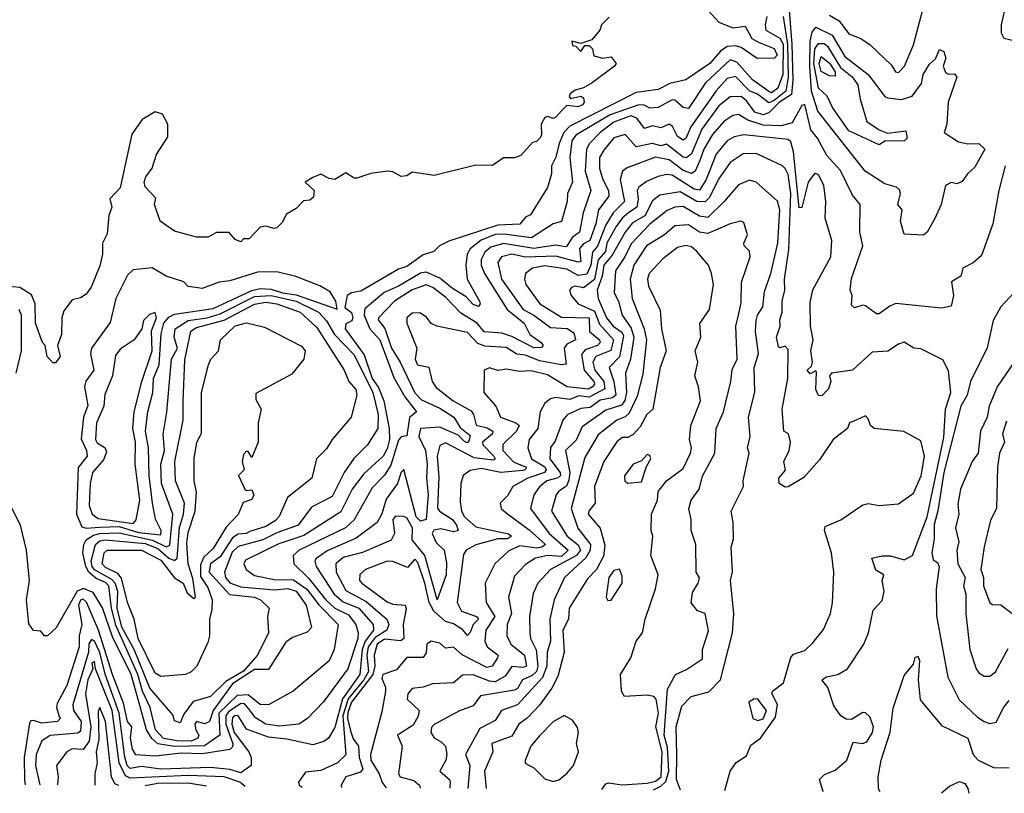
# Model space of a CAD drawing. Extents: x 1995148 to 2088947, y 769131 to 906009.
# Tile 59 of 256: x 2029375 to 2032937, y 770815 to 773613. Entities that reach past the tile are written whole.
import ezdxf

# ---------------------------------------------------------------- set-up
doc = ezdxf.new("R2010")
doc.units = 0

msp = doc.modelspace()

# ---------------------------------------------------------------- linework, layer by layer
at = {"layer": '0CON05XD'}
for points in [[(2032955.8, 773685), (2032936.8, 773643.2), (2032925.7, 773595), (2032926, 773565), (2032935.9, 773545.9), (2032976.2, 773536.2)], [(2031507.8, 773622.2), (2031480, 773595), (2031473.3, 773575), (2031445, 773540), (2031405, 773527.5), (2031372.5, 773535), (2031375, 773520), (2031387.5, 773517.5), (2031405, 773497.5), (2031420, 773520), (2031435, 773520), (2031447.7, 773507.7), (2031452.5, 773482.5), (2031485, 773474.4), (2031515, 773478.8), (2031532.5, 773455), (2031527.5, 773445), (2031445.8, 773384.2), (2031415, 773366.2), (2031385, 773358.8), (2031366.7, 773345), (2031363.3, 773335), (2031368.3, 773328.3), (2031405, 773336.7), (2031415, 773330), (2031417.5, 773315), (2031411.2, 773305), (2031395, 773298), (2031355, 773302.5), (2031335, 773283.3), (2031315, 773260), (2031305, 773256.2), (2031285, 773263.3), (2031275, 773258.8), (2031262, 773235), (2031262.5, 773195), (2031256.7, 773185), (2031245, 773172.5), (2031230.7, 773169.3), (2031188.3, 773121.7), (2031165, 773112.9), (2031125, 773112.9), (2031085, 773085.6), (2031025, 773086.7), (2030875, 773050), (2030795, 773061.2), (2030775, 773048.8), (2030755, 773046), (2030725, 773063.1), (2030705.4, 773065.4), (2030645, 773056.9), (2030595, 773040), (2030585, 773040), (2030555, 773058.9), (2030515, 773035.6), (2030495, 773038.5), (2030465, 773054), (2030435, 773042.9), (2030407.5, 773025), (2030440, 772995), (2030438.3, 772971.7), (2030425, 772960), (2030401.7, 772958.3), (2030375, 772930), (2030340.7, 772909.3), (2030325, 772880), (2030305, 772860), (2030295, 772857.5), (2030265, 772866.7), (2030245, 772863.3), (2030205, 772820), (2030185, 772820), (2030175, 772810), (2030155, 772817.5), (2030133, 772843), (2030087, 772843), (2030055, 772826.7), (2030015, 772826.2), (2029935, 772848.8), (2029883.3, 772885), (2029862.5, 772945), (2029867.1, 772967.1), (2029828.3, 773008.3), (2029825.7, 773025), (2029831.4, 773045), (2029853.6, 773076.4), (2029870.4, 773125), (2029911.1, 773188.9), (2029910.8, 773235), (2029891.8, 773271.8), (2029865, 773279.7), (2029818.3, 773251.7), (2029781, 773199), (2029738.5, 773005), (2029701.4, 772965), (2029707.8, 772935), (2029697.5, 772905), (2029691.2, 772838.8), (2029674.2, 772805), (2029674.3, 772765), (2029665, 772723.3), (2029633.9, 772646.1), (2029615, 772620), (2029595, 772607.5), (2029565, 772600), (2029535, 772560), (2029527.5, 772535), (2029526.7, 772475), (2029512, 772435), (2029521.2, 772395), (2029505, 772372.5), (2029495, 772372.5), (2029473.8, 772395), (2029467.5, 772435), (2029457.5, 772445), (2029432.5, 772515), (2029430.8, 772585), (2029417.6, 772617.6), (2029375, 772644.7), (2029325, 772648.9)], [(2031865, 773648), (2031905, 773604.7), (2031955, 773583.7), (2031999.4, 773589.4), (2032023.9, 773545), (2032050.8, 773530.8), (2032105, 773508.8), (2032116, 773485), (2032106.3, 773473.7), (2032042.9, 773472.9), (2031985, 773512.5), (2031965, 773518.4), (2031935, 773516.2), (2031910.3, 773499.7), (2031872, 773455), (2031785, 773396.1), (2031727.5, 773382.5), (2031685, 773361), (2031605, 773349.7), (2031365, 773227.8), (2031343.2, 773205), (2031326.6, 773165), (2031314.1, 773115.9), (2031298.8, 773085), (2031299.1, 773055), (2031285, 773005.8), (2031222.5, 772907.5), (2031205, 772898.6), (2031185, 772873.5), (2031105, 772870.2), (2030927.7, 772812.3), (2030893.8, 772795), (2030873.8, 772775), (2030835, 772762.7), (2030775, 772720.3), (2030745, 772710.7), (2030608.9, 772631.1), (2030575, 772624.8), (2030560, 772615), (2030551.7, 772571.7), (2030575, 772553.5), (2030580.3, 772535), (2030576.3, 772523.7), (2030555, 772512.5), (2030552.3, 772495), (2030620.7, 772400.7), (2030650.3, 772315), (2030672.5, 772282.5), (2030692.1, 772235), (2030712.2, 772135), (2030712.3, 772095), (2030705, 772061.4), (2030690.4, 772035), (2030619.9, 771970.1), (2030577.7, 771915), (2030536.6, 771833.4), (2030402.5, 771747.5), (2030312.1, 771717.9), (2030265.6, 771695), (2030191.5, 771658.5), (2030185.7, 771645), (2030194.3, 771625), (2030225, 771602.7), (2030295, 771588.1), (2030365, 771587.6), (2030413.9, 771553.9), (2030457.2, 771497.2), (2030527.5, 771425), (2030512.9, 771335), (2030495, 771294.3), (2030364.2, 771185), (2030275, 771135.6), (2030245, 771136.4), (2030201.7, 771171.7), (2030161.5, 771168.5), (2030095.1, 771105), (2030098.9, 771025), (2030043.8, 770986.2), (2029935, 770984.3), (2029874.4, 770994.4), (2029852.9, 771012.9), (2029833.4, 771045), (2029806.3, 771146.3), (2029777.8, 771245), (2029710.5, 771380.5), (2029675, 771486.2), (2029640.9, 771540.9), (2029606, 771556), (2029583.4, 771546.6), (2029506.6, 771413.4), (2029475, 771384.2), (2029464.3, 771384.3), (2029451.7, 771401.7), (2029425, 771403.3), (2029408.5, 771428.5), (2029400, 771515), (2029410.8, 771585), (2029399.5, 771695), (2029377.5, 771785), (2029346.8, 771846.8)], [(2032078.5, 773625), (2032071.8, 773595), (2032074.7, 773575), (2032125, 773546.6), (2032137.3, 773525), (2032136.1, 773415), (2032118.4, 773365), (2032095, 773348.9), (2032085, 773353.9), (2032026.7, 773395), (2031969.1, 773459.1), (2031945, 773467.5), (2031856.7, 773385), (2031795, 773291.9), (2031775, 773295.6), (2031745, 773322.5), (2031735, 773323.6), (2031685, 773295.4), (2031655, 773292.7), (2031633.7, 773303.7), (2031615, 773305.2), (2031511.4, 773268.6), (2031387.1, 773195), (2031372.1, 773175), (2031365.8, 773115), (2031374.7, 773025.3), (2031357.3, 772985), (2031355.4, 772955), (2031335, 772883.1), (2031305, 772874.4), (2031226.3, 772823.7), (2031127.1, 772837.1), (2031095.6, 772835.6), (2031044.3, 772815.7), (2031005.2, 772784.8), (2030994, 772765), (2030988.8, 772725), (2030994.4, 772675), (2031038.1, 772595), (2031041.4, 772585), (2031035, 772576), (2031015, 772583.1), (2030990.7, 772610.8), (2030940.7, 772640.7), (2030895, 772678.6), (2030845, 772700.4), (2030825, 772696.2), (2030745, 772649), (2030693.6, 772626.4), (2030623.2, 772566.8), (2030621.8, 772545), (2030641.3, 772495), (2030678.2, 772455), (2030728.6, 772318.6), (2030768.7, 772248.7), (2030810.6, 772195), (2030785.6, 772174.4), (2030775, 772108), (2030755, 772104.4), (2030745, 772092.2), (2030717.9, 772002.1), (2030695, 771966.1), (2030650.3, 771919.7), (2030585, 771804.5), (2030554.2, 771775.8), (2030385.6, 771695), (2030364.4, 771675), (2030366.7, 771645), (2030421.6, 771591.6), (2030482.7, 771515), (2030515, 771484.8), (2030565, 771460), (2030591.6, 771425), (2030600, 771395), (2030598.6, 771375), (2030562.7, 771265), (2030474.1, 771145.9), (2030415.6, 771085), (2030385, 771065.6), (2030315, 771058.2), (2030265, 771065.6), (2030227.5, 771087.5), (2030202.3, 771122.3), (2030188.7, 771138.7), (2030175, 771140), (2030130.8, 771109.2), (2030121.1, 771095), (2030120.6, 771065), (2030145.7, 770994.3), (2030145, 770982.9), (2030135, 770973.3), (2030035, 770958.1), (2029959.7, 770960.3), (2029865, 770949.5), (2029795, 770954.6), (2029783.3, 770975), (2029776, 771014), (2029780.3, 771055), (2029764.8, 771075), (2029750.8, 771140.8), (2029710.3, 771245), (2029659.5, 771405), (2029616.7, 771506.7), (2029605, 771517.3), (2029595, 771513.3), (2029587.9, 771495), (2029600.3, 771425), (2029590.5, 771385), (2029589.6, 771345), (2029545.2, 771205), (2029510.4, 771139.6), (2029508.2, 771125), (2029516.9, 771096.9), (2029521.9, 771085), (2029511.2, 771075), (2029455, 771068.4), (2029425, 771078.9), (2029415, 771077.5), (2029410.7, 771069.3), (2029390.6, 770945), (2029392.3, 770862.3), (2029394.7, 770846.2)], [(2032159.1, 773645), (2032168.8, 773525), (2032172.2, 773395), (2032167.3, 773342.7), (2032124.3, 773315), (2032085, 773276.5), (2032065, 773269.3), (2032035, 773278.3), (2032005, 773319.7), (2031985, 773335.3), (2031945, 773333.9), (2031905, 773301.1), (2031842.8, 773217.2), (2031805, 773127.7), (2031787.1, 773112.9), (2031775, 773115.8), (2031715, 773162.3), (2031695, 773157.1), (2031664.3, 773165.7), (2031605, 773152.8), (2031565, 773198.1), (2031525, 773185.4), (2031488.8, 773141.2), (2031472.8, 773115), (2031473.1, 773075), (2031484.2, 773035), (2031504.7, 772995), (2031506.7, 772975), (2031469.5, 772925), (2031459.6, 772875), (2031437.2, 772815), (2031415, 772802.6), (2031400.2, 772785), (2031405, 772738.9), (2031395, 772735.9), (2031315, 772758.1), (2031204.4, 772754.4), (2031155, 772764.7), (2031117.5, 772755), (2031104.7, 772735.3), (2031118.4, 772675), (2031196.7, 772565), (2031235, 772544.7), (2031295, 772499.3), (2031355.8, 772495.8), (2031380.1, 772480.1), (2031385.9, 772455), (2031355, 772439.2), (2031344.7, 772425), (2031352.5, 772367.5), (2031335.6, 772364.4), (2031255, 772378.9), (2031205, 772399.5), (2031173.2, 772403.2), (2031135, 772427.5), (2031058.3, 772431.7), (2031032.4, 772442.4), (2030995, 772481.5), (2030884.2, 772504.2), (2030864.2, 772514.2), (2030846.7, 772536.7), (2030822.5, 772552.5), (2030795, 772552.1), (2030775.5, 772535), (2030775.5, 772515.5), (2030812, 772425), (2030805.5, 772385), (2030814.6, 772365), (2030855, 772356), (2030867.5, 772305), (2030882.3, 772282.2), (2030943.5, 772235), (2031008, 772198), (2031017.3, 772185), (2031026, 772146), (2031066.7, 772136.7), (2031086.5, 772125), (2031085.4, 772115), (2031049.7, 772085), (2031050.8, 772075), (2031090.2, 772035), (2031095.3, 772024.7), (2031089.7, 772020.3), (2031018.9, 772028.9), (2030915, 772082.7), (2030895, 772072.5), (2030885.3, 772035), (2030891.9, 771958.1), (2030886.6, 771846.6), (2030893.6, 771835), (2030940.9, 771805), (2030955.7, 771785), (2030961.1, 771765), (2030945, 771760.3), (2030898.8, 771771.2), (2030873.3, 771766.7), (2030866.7, 771755), (2030881.8, 771721.8), (2030911.1, 771695), (2030918.8, 771648.8), (2030917.5, 771605), (2030885.5, 771514.5), (2030841.1, 771675), (2030795, 771731.8), (2030796, 771775), (2030775, 771811.5), (2030765, 771816.5), (2030735, 771816.9), (2030725.3, 771805), (2030730.9, 771755), (2030719.5, 771730.5), (2030615, 771686.4), (2030545, 771668.4), (2030518.8, 771645), (2030520.3, 771615), (2030555, 771548.7), (2030628.9, 771508.9), (2030703.8, 771445), (2030710.9, 771425), (2030703.1, 771405), (2030661.6, 771378.4), (2030635.1, 771345), (2030631, 771315), (2030636.9, 771255), (2030620.3, 771225), (2030563.5, 771156.5), (2030543.7, 771095), (2030555, 770954), (2030525, 770925.6), (2030465, 770897.9), (2030408.9, 770891.1), (2030384.2, 770855), (2030385.8, 770845), (2030396.6, 770837.8)], [(2032136.8, 773625), (2032153.3, 773523.3), (2032155.1, 773405), (2032146.9, 773355), (2032105, 773320.8), (2032085, 773311.8), (2032043.9, 773343.9), (2032015, 773356.2), (2031965, 773407.4), (2031935, 773400.9), (2031895, 773356.2), (2031803.6, 773225), (2031785, 773183.5), (2031775, 773177.7), (2031755, 773190.7), (2031736.3, 773226.3), (2031725, 773235.3), (2031695, 773221.8), (2031665, 773229.2), (2031635, 773219.5), (2031607.5, 773257.5), (2031585.6, 773265.6), (2031525, 773242.8), (2031475, 773205.3), (2031436.2, 773165), (2031425.3, 773145), (2031420.7, 773065), (2031441.8, 772995), (2031414.1, 772915), (2031400.7, 772845), (2031373.8, 772825), (2031355, 772794.4), (2031347.9, 772792.1), (2031315, 772797.8), (2031235, 772785.8), (2031125, 772804.1), (2031079.6, 772790.4), (2031057.8, 772772.2), (2031044.4, 772745.6), (2031044.8, 772725), (2031056.2, 772695), (2031138.7, 772565), (2031200.2, 772515), (2031220.4, 772475), (2031261.9, 772445), (2031268.6, 772435), (2031262.5, 772427.5), (2031235, 772425.9), (2031155, 772466.8), (2031118.8, 772478.8), (2031055, 772484.7), (2031029.7, 772515), (2030971.1, 772551.1), (2030915, 772609.7), (2030870, 772645), (2030845, 772654.2), (2030795, 772635.9), (2030730.4, 772595), (2030673.8, 772536.2), (2030672, 772528), (2030696.3, 772496.3), (2030720.3, 772425), (2030751.6, 772375), (2030805, 772263.8), (2030828.2, 772238.2), (2030895, 772208.1), (2030946.2, 772175), (2030968.1, 772138.1), (2031005, 772109.5), (2031001.7, 772091.7), (2030995, 772083.1), (2030985, 772086.2), (2030960.9, 772110.9), (2030895, 772139.2), (2030825.4, 772134.6), (2030818.9, 772105), (2030843.1, 772055), (2030849.6, 772005), (2030847.2, 771955), (2030853.2, 771895), (2030845.4, 771805), (2030825, 771799.6), (2030808.8, 771815), (2030765, 771986), (2030755, 771976), (2030741.8, 771935), (2030701.4, 771878.6), (2030685, 771826), (2030668.1, 771795), (2030591.7, 771738.3), (2030487.8, 771692.2), (2030446.6, 771663.4), (2030442.7, 771655), (2030447.3, 771635), (2030512.6, 771535), (2030545, 771507.6), (2030602, 771485), (2030654.2, 771425), (2030654.4, 771405), (2030624.9, 771365.1)], [(2032305, 773629.5), (2032339.4, 773609.4), (2032375, 773562.1), (2032418, 773545), (2032451.9, 773521.9), (2032528.7, 773448.7), (2032543.3, 773425), (2032555, 773422.3), (2032575.7, 773445), (2032608.3, 773521.7), (2032641.2, 773645)], [(2032645, 772834), (2032575, 772837.5), (2032562, 772885), (2032568, 772925), (2032552.5, 772945), (2032561.2, 772985), (2032558.3, 772998.3), (2032547.7, 773007.7), (2032505, 773019.2), (2032434.2, 773065), (2032262.3, 773282.3), (2032240.1, 773355), (2032233.1, 773445), (2032234.6, 773535.4), (2032242.1, 773567.9), (2032255, 773585.6), (2032315, 773557.1), (2032360.1, 773480.1), (2032445, 773414.3), (2032505, 773335.8), (2032515, 773330.5), (2032565, 773324.4), (2032603.6, 773336.4), (2032637.4, 773382.6), (2032643.6, 773415), (2032667.2, 773452.8), (2032688.1, 773471.9), (2032702.5, 773505), (2032718.3, 773498.3), (2032725.7, 773474.3), (2032716.2, 773445), (2032725, 773422.5), (2032735, 773416.2), (2032757.3, 773417.3), (2032765.8, 773405), (2032734.6, 773315.4), (2032728.9, 773235), (2032719.2, 773205), (2032771.3, 773171.3), (2032805, 773164.4), (2032845.7, 773165.7), (2032866.7, 773145), (2032830.5, 773079.5), (2032804.1, 773055.9), (2032785, 773027.5), (2032765, 773020), (2032745, 773023.8), (2032725, 773013.3), (2032708.5, 772945), (2032686.2, 772893.8), (2032658, 772845), (2032645, 772834)], [(2032485, 773160), (2032375, 773210.8), (2032315.8, 773295), (2032296.5, 773336.5), (2032265, 773365.6), (2032248.5, 773455), (2032252, 773508), (2032265, 773526.6), (2032285, 773526.5), (2032297.7, 773517.7), (2032345, 773440.4), (2032386.7, 773406.7), (2032407.7, 773377.7), (2032415.2, 773325.2), (2032439.4, 773245), (2032484.2, 773214.2), (2032515, 773203.1), (2032580.7, 773210.7), (2032585.3, 773185), (2032576.7, 773175), (2032505, 773174), (2032485, 773160)], [(2032325, 773409.1), (2032305, 773409.7), (2032275, 773425.8), (2032267, 773455), (2032275, 773479.6), (2032305, 773455.6), (2032324.8, 773425), (2032325, 773409.1)], [(2032940.5, 773085), (2032917.1, 772995), (2032895.6, 772874.4), (2032855, 772760.6), (2032825, 772733.3), (2032786.7, 772715), (2032780, 772685), (2032746.7, 772665), (2032753.1, 772615), (2032745, 772576.7), (2032709.7, 772569.7), (2032545, 772586.1), (2032522.9, 772577.1), (2032485, 772548.9), (2032475, 772549.5), (2032435, 772577.8), (2032425, 772580.8), (2032395, 772571.4), (2032385, 772580), (2032386.7, 772615), (2032380, 772635), (2032385, 772677.5), (2032425.8, 772795), (2032414.5, 772845), (2032415.5, 772945), (2032388.2, 772978.2), (2032345, 773067.1), (2032295, 773122.2), (2032261.1, 773185), (2032237.7, 773215), (2032215, 773306.7), (2032205, 773303.3), (2032169.4, 773240.6), (2032130.3, 773229.7), (2032065, 773231.7), (2032009.2, 773249.2), (2031975, 773270.4), (2031955, 773266.9), (2031922.1, 773245), (2031881.7, 773198.3), (2031850.4, 773145), (2031835.7, 773104.3), (2031818.2, 773065), (2031805, 773056.5), (2031775, 773067.9), (2031725, 773106.8), (2031675, 773115.3), (2031573, 773077), (2031555.8, 773065), (2031547.9, 773035), (2031562.6, 772955), (2031522.5, 772915), (2031495, 772871.1), (2031466, 772794), (2031447.7, 772772.3), (2031440.9, 772725), (2031427, 772693), (2031395, 772687.3), (2031355, 772711.3), (2031275, 772723.2), (2031230.8, 772715), (2031204.4, 772695), (2031200.9, 772675), (2031206.5, 772655), (2031256.7, 772585), (2031335, 772536.7), (2031434.7, 772534.7), (2031436.2, 772485), (2031472.2, 772455), (2031474.7, 772445), (2031465, 772434.8), (2031420.8, 772419.2), (2031407.9, 772402.1), (2031416.7, 772345), (2031452.2, 772305), (2031454.1, 772295), (2031447.4, 772285), (2031433.2, 772276.8), (2031355.5, 772285.5), (2031285, 772329.2), (2031225, 772343.1), (2031185, 772340.5), (2031135, 772348.6), (2031105, 772344.3), (2031075, 772354.4), (2031055.7, 772345), (2031054.3, 772265), (2031097.5, 772215), (2031114.2, 772175), (2031170, 772155), (2031182.1, 772145), (2031171.8, 772125), (2031122.9, 772077.1), (2031122.8, 772055), (2031162.2, 772012.2), (2031208, 771995), (2031203.5, 771985), (2031195, 771982.4), (2031115.2, 771975.2), (2031045, 771990), (2031005, 771982.2), (2030979.2, 771965), (2030971.4, 771935), (2030969.1, 771870.9), (2030973.6, 771835), (2030984.6, 771814.6), (2031025, 771778.9), (2031143.3, 771753.3), (2031154.4, 771745), (2031140, 771735), (2031105, 771735.3), (2031025, 771713.2), (2030990, 771695), (2030980.9, 771679.1), (2030957.3, 771505), (2030973.7, 771473.7), (2031028, 771455), (2031034.4, 771445), (2031015.3, 771425), (2031005, 771396.2), (2030995, 771385.8), (2030977, 771407), (2030945, 771427.6), (2030915, 771436.8), (2030873.6, 771473.6), (2030855.9, 771505), (2030840.6, 771575), (2030815, 771650), (2030805, 771661.5), (2030778.3, 771631.7), (2030725, 771653.3), (2030705, 771654.6), (2030626, 771625), (2030605, 771606), (2030604.3, 771585), (2030612.5, 771575), (2030705, 771507.7), (2030725, 771499.1), (2030769.2, 771495), (2030772.6, 771482.6), (2030762.4, 771425), (2030765.3, 771375), (2030753.6, 771366.4), (2030695, 771372.6), (2030667.8, 771355), (2030657.6, 771315), (2030659.5, 771275), (2030652.2, 771245), (2030575, 771144.8), (2030562.4, 771107.6), (2030561.3, 771085), (2030571.2, 771041.2), (2030581.8, 771011.8), (2030600.5, 770985), (2030603.2, 770945), (2030616.2, 770903.8), (2030608.3, 770891.7), (2030554.6, 770875), (2030537.5, 770845), (2030539.6, 770836.6)], [(2032283.5, 770821.9), (2032280.8, 770825), (2032269.2, 770865), (2032286.4, 770883.6), (2032325, 770898.9), (2032368, 770935), (2032390.5, 770999.5), (2032424.6, 770994.6), (2032439.3, 771000.7), (2032460, 771035), (2032463.5, 771055), (2032451.2, 771091.2), (2032435, 771106.2), (2032425, 771107.5), (2032385, 771082), (2032365, 771083.3), (2032345.8, 771095.8), (2032320.9, 771130.9), (2032298.3, 771198.3), (2032276.7, 771225), (2032293.6, 771236.4), (2032335.4, 771244.6), (2032370, 771265), (2032428.6, 771355), (2032445.6, 771395), (2032462.4, 771477.6), (2032495, 771512.5), (2032503.2, 771545), (2032495.7, 771585), (2032501.2, 771605), (2032472.5, 771622.5), (2032457.5, 771665), (2032495.6, 771674.4), (2032525.7, 771674.3), (2032575, 771660), (2032605, 771675.7), (2032658, 771815), (2032718.2, 772101.8), (2032724.1, 772205), (2032743.5, 772265), (2032735, 772343.3), (2032715, 772382.5), (2032635, 772422.5), (2032610, 772425), (2032575, 772446.2), (2032555, 772440), (2032515.8, 772414.2), (2032459.3, 772410.7), (2032387.5, 772345), (2032312.2, 772335), (2032304.7, 772325), (2032310, 772305), (2032301.5, 772278.5), (2032276.8, 772253.2), (2032265, 772253.3), (2032255.9, 772275.9), (2032257.7, 772337.7), (2032255, 772342.5), (2032235, 772332.5), (2032224.5, 772345), (2032239.7, 772360.3), (2032243.1, 772375), (2032237.1, 772415), (2032246.2, 772455), (2032235.5, 772505), (2032235, 772590), (2032244.2, 772635.8), (2032309.4, 772755), (2032313.3, 772815), (2032289.6, 772895), (2032292, 772955), (2032283.8, 773015), (2032265, 773052.2), (2032251.7, 773058.3), (2032227.6, 773025), (2032205, 772933.3), (2032195, 772932.5), (2032174.4, 773135), (2032165, 773171.9), (2032155, 773179.6), (2031995, 773196.5), (2031960.1, 773189.9), (2031934.6, 773175), (2031895, 773126.5), (2031857.3, 773032.7), (2031835, 772996.4), (2031815, 773000.5), (2031735, 773050.6), (2031715, 773052.8), (2031685, 773045.9), (2031642.3, 773027.7), (2031615, 773007.5), (2031609.3, 772995), (2031612.7, 772962.8), (2031608.1, 772935), (2031578, 772915), (2031555, 772895.8), (2031533.4, 772865), (2031499.2, 772805), (2031494.5, 772775), (2031468, 772745), (2031455, 772672.9), (2031415, 772643.4), (2031385, 772649.3), (2031370.8, 772645), (2031364.4, 772635), (2031370.6, 772615), (2031395.9, 772585.9), (2031455, 772558.8), (2031472.1, 772512.1), (2031523, 772455), (2031513.2, 772416.8), (2031460, 772395), (2031448.9, 772375), (2031456.1, 772345), (2031488.7, 772305), (2031491.6, 772278.4), (2031435, 772247.7), (2031397.5, 772252.5), (2031365, 772239.3), (2031313.3, 772246.7), (2031295, 772241.9), (2031275, 772226), (2031258.5, 772195), (2031250, 772135), (2031218.5, 772095), (2031213.6, 772065), (2031226.5, 772025), (2031275, 771995.5), (2031280.2, 771985), (2031274.1, 771975), (2031213.1, 771955), (2031159.4, 771925), (2031139.2, 771890.8), (2031113.3, 771865), (2031116.9, 771845), (2031135, 771829.3), (2031218.4, 771768.4), (2031277.3, 771715), (2031264.4, 771705), (2031245, 771701.3), (2031185, 771710), (2031145, 771692.5), (2031094.4, 771645), (2031058.6, 771575), (2031062.7, 771505), (2031093.7, 771455), (2031060.9, 771405), (2031058, 771365), (2031066.2, 771345), (2031105.6, 771315), (2031103.8, 771305), (2031084.4, 771275), (2031065, 771269.5), (2030975.5, 771315.5), (2030945, 771343.3), (2030915, 771339.5), (2030895, 771358.4), (2030864.2, 771365.8), (2030848, 771355), (2030845, 771322.5), (2030835, 771305.8), (2030775, 771306), (2030738.6, 771261.4), (2030688.6, 771245), (2030685, 771230), (2030698.8, 771198.8), (2030698.8, 771185), (2030685, 771110), (2030643.6, 770955), (2030645.5, 770935), (2030675, 770885.5), (2030686.1, 770853.9), (2030701.2, 770835.2)], [(2031925.6, 770824.9), (2031945.8, 770895), (2031967, 770927), (2032005, 770950), (2032020.5, 770989.5), (2032055.7, 771014.2), (2032109.9, 771090.1), (2032116.1, 771136.1), (2032096.2, 771176.2), (2032098.6, 771185), (2032138.6, 771215), (2032165, 771306.7), (2032175, 771318.8), (2032215, 771331.2), (2032245, 771358.8), (2032282.7, 771407.3), (2032308, 771465), (2032315.7, 771504.3), (2032320.6, 771615), (2032312.2, 771685), (2032286.7, 771765), (2032289.4, 771780.6), (2032345.5, 771804.5), (2032425, 771858.6), (2032445, 771862.9), (2032484.2, 771855.8), (2032555, 771862), (2032609.1, 771900.9), (2032636.3, 771963.7), (2032648.6, 772035), (2032635, 772090), (2032573.9, 772123.9), (2032466.7, 772135), (2032453.3, 772145), (2032445, 772170), (2032435, 772180), (2032403.9, 772166.1), (2032377.5, 772155), (2032370, 772135), (2032317.5, 772095), (2032268.5, 772021.5), (2032212.5, 771957.5), (2032155, 771923.8), (2032145, 771922), (2032122.9, 771935), (2032122.1, 771955), (2032145.7, 771984.3), (2032140, 772015), (2032158.5, 772055), (2032163.3, 772085), (2032156.2, 772115), (2032140, 772125), (2032133.9, 772205), (2032154.5, 772315), (2032155, 772420), (2032145, 772432.5), (2032125, 772426.2), (2032120.3, 772430.3), (2032112.9, 772465), (2032126.9, 772505), (2032125, 772527.5), (2032134.1, 772555), (2032133.2, 772595), (2032143.3, 772635), (2032142.4, 772675), (2032158, 772782), (2032164.6, 772985), (2032155, 773052.9), (2032145, 773074.5), (2032135, 773084.4), (2032039.6, 773129.6), (2031992.6, 773127.4), (2031945, 773096.4), (2031903.1, 773036.9), (2031870.3, 772969.7), (2031855, 772954.1), (2031825, 772955.8), (2031765, 772990.2), (2031691.1, 772978.9), (2031665, 772958.5), (2031636.2, 772903.8), (2031592.1, 772877.9), (2031565, 772844.7), (2031518.5, 772761.5), (2031488.1, 772725), (2031481.8, 772685), (2031464.2, 772635), (2031467.5, 772605), (2031498, 772535), (2031522.6, 772505), (2031552.9, 772482.9), (2031559.6, 772469.6), (2031545, 772393.6), (2031507.5, 772355), (2031524.9, 772304.9), (2031531.2, 772255), (2031519.4, 772245), (2031475, 772236.7), (2031439.2, 772210.8), (2031405, 772206.5), (2031355.7, 772184.3), (2031340.4, 772165), (2031311.8, 772088.2), (2031295, 772065.6), (2031292.5, 772025), (2031330, 771975), (2031331.6, 771965), (2031323.6, 771956.4), (2031282.1, 771945), (2031255, 771923.6), (2031234.5, 771895), (2031222.7, 771845), (2031290, 771755), (2031358.7, 771695), (2031335, 771671.9), (2031285, 771674.8), (2031241.4, 771665), (2031205, 771642.5), (2031165, 771600), (2031143.3, 771525), (2031154.1, 771465), (2031138, 771425), (2031136.8, 771385), (2031151.8, 771355), (2031201.8, 771315), (2031208.2, 771275), (2031195, 771269.7), (2031155, 771273.5), (2031131.3, 771238.7), (2031095, 771218.4), (2031075, 771220.2), (2031015, 771244), (2030977.3, 771242.7), (2030945, 771214.4), (2030868.8, 771211.2), (2030835, 771198.9), (2030795, 771194.1), (2030778.8, 771175), (2030776.2, 771155), (2030820, 771115), (2030816.5, 771093.5), (2030798.3, 771061.7), (2030742.3, 771025), (2030758.5, 770985), (2030745.7, 770885), (2030751.4, 770875), (2030800.9, 770860.9), (2030821.2, 770845), (2030824.2, 770834.2)], [(2031765.2, 770826.3), (2031751.8, 770865), (2031752.8, 770955), (2031750, 771055), (2031770.3, 771129.7), (2031804.2, 771165), (2031867.8, 771182.2), (2031910, 771225), (2031954, 771395), (2031958.8, 771465), (2031947.1, 771585), (2031953.6, 771616.4), (2031948.5, 771705), (2031957.3, 771735), (2031956.7, 771795), (2031949.2, 771835), (2031994.2, 771925), (2031992.9, 771945), (2032014.2, 772045), (2032008.6, 772065), (2032017.8, 772105), (2032012.2, 772175), (2032034.6, 772265.4), (2032031.8, 772355), (2032048.5, 772405), (2032037.5, 772485), (2032039.5, 772525), (2032044.5, 772545), (2032063.3, 772575), (2032070.2, 772629.8), (2032092.7, 772695), (2032118.1, 772805), (2032125.4, 772925), (2032116.4, 772956.4), (2032040, 773025), (2032015, 773032.5), (2031975, 773015.7), (2031923.9, 772955), (2031865, 772898), (2031835, 772902), (2031775, 772937.2), (2031745, 772934.7), (2031717.3, 772922.7), (2031655, 772873.1), (2031587.3, 772802.7), (2031564.7, 772755), (2031530.4, 772705), (2031525.5, 772625), (2031541.8, 772595), (2031554.8, 772544.8), (2031587.5, 772497.5), (2031596.3, 772465), (2031584.3, 772385), (2031567.2, 772335), (2031569.8, 772265), (2031563.8, 772236.2), (2031551.7, 772218.3), (2031495, 772200.3), (2031409.8, 772140.2), (2031387.8, 772092.2), (2031349.5, 772055), (2031365.5, 771975.5), (2031362.1, 771947.9), (2031353.5, 771926.5), (2031325, 771908.2), (2031315.4, 771895), (2031299.3, 771835), (2031355.9, 771745), (2031395, 771713.9), (2031403.8, 771695), (2031389.5, 771675), (2031295.5, 771625), (2031249.1, 771575), (2031232.8, 771537.2), (2031219.1, 771455), (2031220.4, 771395), (2031223.2, 771375), (2031243.9, 771333.9), (2031249.4, 771275), (2031245, 771256.1), (2031228.8, 771241.2), (2031194.2, 771225.8), (2031175.7, 771194.3), (2031165, 771187.8), (2031042, 771168), (2031015, 771131.5), (2030966.2, 771113.8), (2030875, 771063.5), (2030865, 771053.1), (2030861.9, 771035), (2030875, 771016.2), (2030899.2, 771000.8), (2030915.4, 770985.4), (2030920, 770955), (2030916.1, 770935), (2030894.4, 770895), (2030930, 770865), (2030932.1, 770855), (2030930.6, 770833.3)], [(2031667.9, 770827.1), (2031695, 770840.3), (2031712.3, 770857.7), (2031723.2, 770895), (2031718.8, 770981.2), (2031706.2, 771025), (2031718.5, 771191.5), (2031748, 771245), (2031787.7, 771262.3), (2031845, 771302), (2031845.7, 771335), (2031867.1, 771402.9), (2031855.5, 771465.5), (2031827.5, 771475), (2031804.5, 771504.5), (2031808.9, 771541.1), (2031830, 771575), (2031833.9, 771593.9), (2031822.5, 771615), (2031821.4, 771715), (2031804.4, 771765), (2031804.2, 771805), (2031795.9, 771844.1), (2031804.2, 771875), (2031833.5, 771915), (2031845, 771962), (2031890, 772045), (2031894.3, 772135), (2031921.5, 772195), (2031947.8, 772305), (2031952.1, 772347.9), (2031971.1, 772385), (2031965.5, 772505), (2031975.3, 772544.7), (2031985, 772590), (2031986.1, 772663.9), (2032018, 772755), (2032015.3, 772775.3), (2031995.6, 772795.6), (2031994.4, 772805), (2032008.2, 772835), (2031995, 772880), (2031983.8, 772883.8), (2031945, 772874.4), (2031865, 772839.7), (2031835, 772844.7), (2031795, 772871.2), (2031745, 772867.1), (2031707.3, 772835), (2031642.3, 772795), (2031596.6, 772725), (2031583.2, 772675), (2031591.1, 772605), (2031634.8, 772495), (2031643.1, 772455), (2031629.1, 772330.9), (2031608.7, 772251.3), (2031579.8, 772190.2), (2031565, 772177.1), (2031535, 772164.6), (2031467.9, 772112.1), (2031419.4, 772029.4), (2031370.4, 771845), (2031393.9, 771773.8), (2031439.8, 771715), (2031438.3, 771695), (2031422.9, 771667.1), (2031346.1, 771595), (2031308.9, 771515), (2031292.8, 771445), (2031295.3, 771365.3), (2031283.5, 771325), (2031281.7, 771275), (2031266.4, 771233.6), (2031175.5, 771135), (2031117.8, 771115), (2031095, 771078.2), (2031040, 771050), (2030988.2, 770955), (2031003.1, 770915), (2030996.4, 770832.8)], [(2031481.5, 770828.7), (2031495, 770849.2), (2031505, 770852.9), (2031555, 770845.3), (2031645, 770851.9), (2031675, 770859.4), (2031695.2, 770875), (2031699.4, 770965), (2031676.8, 771055), (2031685.6, 771105), (2031677.3, 771155), (2031669.2, 771165), (2031645, 771170.4), (2031563.3, 771165), (2031552, 771185), (2031548.5, 771245), (2031586, 771305), (2031605.6, 771365), (2031628.6, 771395), (2031637.5, 771445), (2031675.6, 771555), (2031684.4, 771605), (2031658, 771675), (2031666.2, 771745), (2031660, 771765), (2031660.8, 771825), (2031682.5, 771875), (2031685, 771906.7), (2031714.6, 771945.4), (2031775, 771989.4), (2031802.5, 772045), (2031805.5, 772065), (2031798.5, 772095), (2031803.5, 772145), (2031837.5, 772235), (2031830.5, 772285), (2031817.3, 772325), (2031828.6, 772375), (2031818.6, 772415), (2031839.4, 772465), (2031835.5, 772514.5), (2031871.1, 772565), (2031885.7, 772655), (2031877.5, 772695), (2031867.1, 772725), (2031825, 772774.4), (2031805, 772791.1), (2031785, 772796.7), (2031755, 772788.6), (2031701.5, 772748.5), (2031652.3, 772695), (2031646.9, 772675), (2031649.4, 772649.4), (2031692.6, 772562.6), (2031697.5, 772495), (2031714.2, 772415), (2031691.6, 772355), (2031665.4, 772205), (2031644.4, 772185.6), (2031619.4, 772140.6), (2031595, 772112.7), (2031575, 772102.2), (2031555, 772101.8), (2031535, 772086.4), (2031488.5, 772015), (2031454.6, 771925), (2031456.5, 771865), (2031435, 771838.5), (2031432.1, 771825), (2031474.5, 771774.5), (2031492, 771712), (2031487.2, 771672.8), (2031461.5, 771625), (2031428.7, 771591.3), (2031362.9, 771485), (2031360.7, 771445), (2031340.2, 771405), (2031344.6, 771325), (2031322.4, 771237.6), (2031300, 771195), (2031255, 771134.3), (2031211.7, 771088.3), (2031180.5, 771065), (2031155, 771021.1), (2031083.1, 770995), (2031087.1, 770965), (2031056.7, 770895), (2031062.7, 770832.2)], [(2029885, 771750.4), (2029887.3, 771765), (2029866.8, 771806.7), (2029855.3, 771865), (2029842.9, 771965), (2029840.7, 772065), (2029830, 772125), (2029839.1, 772195), (2029856.5, 772265), (2029859.4, 772315), (2029879.3, 772365), (2029887.2, 772477.2), (2029895.9, 772515), (2029915, 772536.8), (2029935, 772548.6), (2030075, 772568.3), (2030215, 772633.4), (2030245, 772640.8), (2030285, 772638.2), (2030325.6, 772625), (2030375, 772618.5), (2030523.6, 772566.4), (2030518.8, 772595), (2030498.5, 772628.5), (2030460.6, 772650.6), (2030373.7, 772683.7), (2030305, 772700.7), (2030235, 772700.3), (2030135, 772669.1), (2030096.2, 772663.8), (2030035, 772640.8), (2029985, 772648), (2029968.8, 772665), (2029905, 772685.5), (2029854.2, 772715.8), (2029785, 772708), (2029765, 772688.8), (2029722.9, 772605), (2029702.1, 772517.9), (2029634.1, 772425), (2029630.9, 772405), (2029643.3, 772345), (2029614.7, 772305.3), (2029609.7, 772285), (2029622, 772218), (2029605.2, 772175), (2029597.6, 772097.6), (2029616.6, 772055), (2029618.5, 772035), (2029586.4, 771993.7), (2029580.7, 771825), (2029599.3, 771779.3), (2029615, 771774.1), (2029665, 771778), (2029735, 771779.5), (2029805, 771758.1), (2029885, 771750.4)], [(2033050.2, 772709.8), (2032925, 772574), (2032896.7, 772525), (2032875, 772426.7), (2032814.4, 772305), (2032802.9, 772255), (2032780, 772215), (2032718.6, 771975), (2032696.7, 771836.7), (2032683, 771787), (2032683.2, 771735), (2032674.6, 771684.6), (2032680, 771660), (2032695, 771650), (2032701.9, 771635), (2032690.4, 771555), (2032692.5, 771457.5), (2032733.1, 771235), (2032773.6, 771153.6), (2032840.4, 771090.4), (2032865, 771074.3), (2032885, 771068.1), (2032907.4, 771072.6), (2032935, 771126.2), (2032955, 771151.2)], [(2029995, 771003.6), (2029945, 771004.4), (2029895, 771013.8), (2029866.2, 771045), (2029846.8, 771125), (2029819.1, 771185), (2029802.4, 771245), (2029723.1, 771423.1), (2029707.6, 771485), (2029697.8, 771565), (2029685, 771577.8), (2029651.8, 771591.8), (2029625.2, 771615.2), (2029613.8, 771635), (2029603.3, 771685), (2029606.4, 771715), (2029615, 771731.3), (2029641.5, 771748.5), (2029665, 771755.3), (2029735, 771756.6), (2029855, 771730.9), (2029905, 771706.7), (2029917.8, 771712.2), (2029928.4, 771825), (2029887.8, 771935), (2029885.8, 772005.8), (2029898.9, 772055), (2029894.1, 772114.1), (2029906.9, 772193.1), (2029923.8, 772385), (2029946.2, 772425), (2029933.8, 772465), (2029937.1, 772495), (2029984.9, 772525.1), (2030053.1, 772535), (2030100.2, 772549.8), (2030225, 772612), (2030285, 772615.7), (2030375.4, 772595.4), (2030455.6, 772555), (2030485, 772524.1), (2030514.4, 772474.4), (2030585, 772401.3), (2030652.2, 772265), (2030671.9, 772185), (2030670.5, 772135), (2030633.3, 772075), (2030583.7, 772026.3), (2030548.8, 771975), (2030505, 771888.9), (2030430.5, 771849.5), (2030382.9, 771785), (2030305, 771757.5), (2030255, 771732), (2030165, 771708.3), (2030143.1, 771686.9), (2030116.2, 771615), (2030120, 771595), (2030135, 771575.9), (2030175, 771561.5), (2030295, 771551.4), (2030345, 771555.2), (2030375, 771546.4), (2030411.9, 771495), (2030430.6, 771415), (2030415, 771397.5), (2030362, 771378), (2030338.3, 771361.7), (2030275, 771263.1), (2030225, 771262.4), (2030145, 771211.3), (2030075.1, 771115), (2030061.1, 771075), (2030045, 771066.9), (2030015, 771074.4), (2030008.2, 771065), (2030011.9, 771045), (2030023.1, 771025), (2030020, 771015), (2029995, 771003.6)], [(2029955, 771070), (2029935, 771077.5), (2029928.8, 771098.8), (2029845.6, 771195.6), (2029788.5, 771335), (2029745, 771416.2), (2029727.4, 771485), (2029729.4, 771545), (2029720.5, 771575), (2029707.9, 771587.9), (2029645, 771623.4), (2029636.7, 771635), (2029634, 771655), (2029649.6, 771715), (2029665, 771727.9), (2029685, 771732.2), (2029828.4, 771718.4), (2029875, 771700), (2029915, 771665.1), (2029935, 771657.5), (2029944.8, 771665.2), (2029953.5, 771776.5), (2029967.8, 771825), (2029971.5, 771865), (2029938.7, 771945), (2029935.8, 772015), (2029966.4, 772165), (2029966.9, 772233.1), (2029972.3, 772382.3), (2029993.6, 772486.4), (2030015, 772499.6), (2030115, 772526.4), (2030224.7, 772584.7), (2030265, 772591.9), (2030305.5, 772585), (2030389.6, 772555), (2030450.3, 772500.3), (2030548.6, 772345), (2030566.2, 772305), (2030590.6, 772275), (2030594.4, 772255), (2030574, 772175), (2030505.5, 772094.5), (2030485, 772061.2), (2030449.2, 772025), (2030431.9, 771955), (2030343.5, 771885), (2030314.2, 771815.8), (2030299.5, 771800.5), (2030265, 771780), (2030207.5, 771762.5), (2030194.2, 771755), (2030165, 771752.2), (2030145, 771739.4), (2030100, 771670), (2030065.2, 771645), (2030060.5, 771615), (2030133.6, 771533.6), (2030225, 771524.1), (2030245.6, 771515), (2030277.5, 771485), (2030271.2, 771455), (2030274.7, 771395), (2030234.7, 771315), (2030185, 771256.6), (2030120.4, 771219.6), (2030065, 771165.3), (2030002.6, 771147.4), (2029968.7, 771101.3), (2029955, 771070)], [(2029362.6, 772335), (2029381, 772415), (2029380.9, 772545), (2029373.3, 772565)], [(2029785, 771790.3), (2029795.9, 771804.1), (2029809, 771875), (2029792.7, 772005), (2029794, 772085), (2029784.1, 772135), (2029788.8, 772195), (2029816.7, 772305), (2029854.1, 772415), (2029851.7, 772488.3), (2029869.7, 772535), (2029865, 772554), (2029845, 772547.1), (2029822.9, 772525), (2029816.7, 772495), (2029789.5, 772455), (2029738.3, 772421.7), (2029721.3, 772398.7), (2029710.7, 772325), (2029682.4, 772257.6), (2029679.6, 772215), (2029652.5, 772155), (2029648.9, 772095), (2029655, 772082.1), (2029683.8, 772065), (2029688.6, 772048.6), (2029678.5, 772021.5), (2029638.2, 771975), (2029630, 771935), (2029626, 771856), (2029637.5, 771825), (2029659.3, 771809.3), (2029785, 771790.3)], [(2029885, 771236.9), (2029865, 771249.4), (2029803.4, 771375), (2029788.5, 771445), (2029764.7, 771504.7), (2029743.3, 771593.3), (2029729.6, 771609.6), (2029685, 771631.2), (2029673.6, 771645), (2029680.4, 771685), (2029691.2, 771695), (2029815, 771694.1), (2029885, 771658.6), (2029934.4, 771594.4), (2029966.2, 771575), (2029980.7, 771540.7), (2030005, 771520), (2030010.8, 771525), (2030001.9, 771591.9), (2029984.8, 771645), (2029979.2, 771719.2), (2029985, 771758.8), (2030009.7, 771835), (2030014.6, 771904.6), (2030006.5, 771945), (2030005.6, 772025.6), (2030015.5, 772084.5), (2030033.2, 772116.8), (2030032.1, 772182.1), (2030032.7, 772265), (2030058, 772365), (2030066.2, 772385), (2030094.2, 772415.8), (2030102, 772455), (2030155, 772506.2), (2030195, 772517.1), (2030260.5, 772500.5), (2030395, 772432.5), (2030407.5, 772415), (2030402.5, 772385), (2030359.5, 772330.5), (2030228.9, 772261.1), (2030229.7, 772239.7), (2030248.8, 772205), (2030237.5, 772155), (2030237.5, 772085), (2030215, 772030), (2030201.7, 772051.7), (2030195, 772052.5), (2030185, 772040), (2030180, 772015), (2030186.7, 771985), (2030166.2, 771965), (2030190, 771915), (2030195, 771910), (2030215, 771912.5), (2030222.5, 771895), (2030215, 771877.5), (2030183.5, 771866.5), (2030165, 771823.8), (2030122.1, 771777.9), (2030075, 771700), (2030040.6, 771669.4), (2030028.9, 771641.1), (2030028.9, 771598.9), (2030055, 771558.9), (2030071.5, 771515), (2030070.3, 771480.3), (2030061.4, 771445), (2030061.2, 771385), (2030055, 771360), (2030015.8, 771275), (2029995, 771254.3), (2029975, 771244.3), (2029885, 771236.9)], [(2033000.6, 772415), (2032911.9, 772285), (2032882.9, 772215), (2032875.7, 772175), (2032851.4, 772125), (2032842.9, 772045), (2032820.8, 772015), (2032779.2, 771915), (2032769.5, 771860.5), (2032772.5, 771825), (2032761.1, 771775), (2032773.1, 771725), (2032765.5, 771694.5), (2032768.9, 771645), (2032795.4, 771595), (2032789.4, 771565), (2032797.9, 771535), (2032797.7, 771465), (2032812.5, 771335), (2032835.6, 771265), (2032845, 771250.8), (2032865, 771239.2), (2032885, 771239.2), (2032905, 771254), (2032951.6, 771338.4)], [(2032945, 772161.4), (2032931.3, 772115), (2032938.2, 772085), (2032920, 772045), (2032912.3, 771995), (2032908.5, 771845), (2032887.3, 771802.7), (2032864.1, 771705.9), (2032852.5, 771625), (2032861.8, 771595), (2032862.1, 771565), (2032885, 771504.2), (2032895, 771497.5), (2032925, 771496.2), (2032975, 771458.6)], [(2031575, 771937.1), (2031625, 771941.1), (2031642.7, 771997.3), (2031658, 772025), (2031655, 772036.9), (2031645, 772040.5), (2031625, 772018.1), (2031594, 772006), (2031563.7, 771963.7), (2031564.6, 771944.6), (2031575, 771937.1)], [(2031502.9, 771512.9), (2031515, 771513.1), (2031554.2, 771575), (2031555, 771600), (2031545, 771625.5), (2031525, 771620.7), (2031507, 771595), (2031496.4, 771525), (2031502.9, 771512.9)], [(2030624.9, 771365.1), (2030613.4, 771335), (2030605.8, 771245), (2030543, 771157), (2030515, 771052.9), (2030492.7, 771015), (2030475, 771002.3), (2030435, 770990.9), (2030341.2, 771011.2), (2030275, 771018.1), (2030195, 771047.3), (2030165.8, 771095.8), (2030155, 771096.6), (2030145, 771087.5), (2030142.1, 771065), (2030150.4, 771035), (2030204.3, 770965), (2030212.8, 770945), (2030212.9, 770915), (2030175, 770888.6), (2030135, 770901.1), (2030065, 770908.1), (2029885, 770902.6), (2029815, 770911.7), (2029775, 770905.3), (2029764.2, 770915), (2029755.6, 770945.6), (2029735.3, 771104.7), (2029683.8, 771246.2), (2029665, 771323.8), (2029645, 771365.3), (2029635, 771370.8), (2029624.7, 771355.4), (2029624, 771325), (2029566.9, 771135), (2029569.5, 771115), (2029597, 771075), (2029595, 771040), (2029585, 771033.1), (2029485, 771023.8), (2029454.8, 771005.2), (2029434.7, 770955), (2029432.5, 770915), (2029447.2, 770845.8)], [(2032487.7, 770820.2), (2032481.6, 770831.6), (2032480.8, 770875), (2032492.2, 770935), (2032524.4, 771035.6), (2032535, 771122.5), (2032575, 771240.8), (2032608.3, 771281.7), (2032615, 771306.2), (2032625, 771311.2), (2032630, 771295), (2032625.4, 771225), (2032632.6, 771152.6), (2032709.7, 771059.7), (2032805.5, 771015), (2032824.6, 770955), (2032842.5, 770935), (2032898, 770908), (2032955, 770907.5)], [(2030190.1, 770839.5), (2030171.5, 770855), (2030115, 770874.3), (2029985, 770879.7), (2029775, 770870), (2029758, 770878), (2029734.6, 770925), (2029709.7, 771115), (2029649.2, 771265), (2029645, 771292.2), (2029635.7, 771285), (2029640, 771265), (2029621.5, 771225), (2029612.8, 771175), (2029632.7, 771055), (2029626.5, 771003.5), (2029605, 770973.1), (2029565, 770975.3), (2029545.6, 770965), (2029508.6, 770915), (2029514.4, 770874.4), (2029512, 770845.2)], [(2032045, 771078), (2032065, 771084.5), (2032076.5, 771115), (2032045, 771155.8), (2032032.7, 771157.3), (2032012.5, 771145), (2032027.5, 771085), (2032045, 771078)], [(2029734.1, 770843.4), (2029718.9, 770848.9), (2029707.5, 770875), (2029685.5, 771075), (2029665, 771125.7), (2029658.8, 771111.2), (2029660.9, 771009.1), (2029651.6, 770965), (2029654.6, 770925), (2029646.8, 770885), (2029647.3, 770844.1)], [(2031305, 770857.5), (2031325, 770863.3), (2031355, 770886.2), (2031378.5, 770915), (2031397.1, 770965), (2031390, 770995), (2031396.5, 771035), (2031393.3, 771053.3), (2031375, 771080), (2031345, 771096), (2031305, 771073.3), (2031255, 771022.5), (2031224.5, 770985), (2031203.6, 770933.6), (2031204, 770924), (2031235, 770907.5), (2031275, 770867.5), (2031305, 770857.5)], [(2030050.7, 770840.7), (2029985, 770851.6), (2029875, 770850), (2029829.2, 770842.6)], [(2032709.6, 770816.7), (2032739.3, 770840.7), (2032775, 770857.5), (2032795, 770850), (2032805, 770832.5), (2032809.1, 770815)]]:
    msp.add_lwpolyline(points, dxfattribs=at)

doc.saveas('drawing.dxf')
